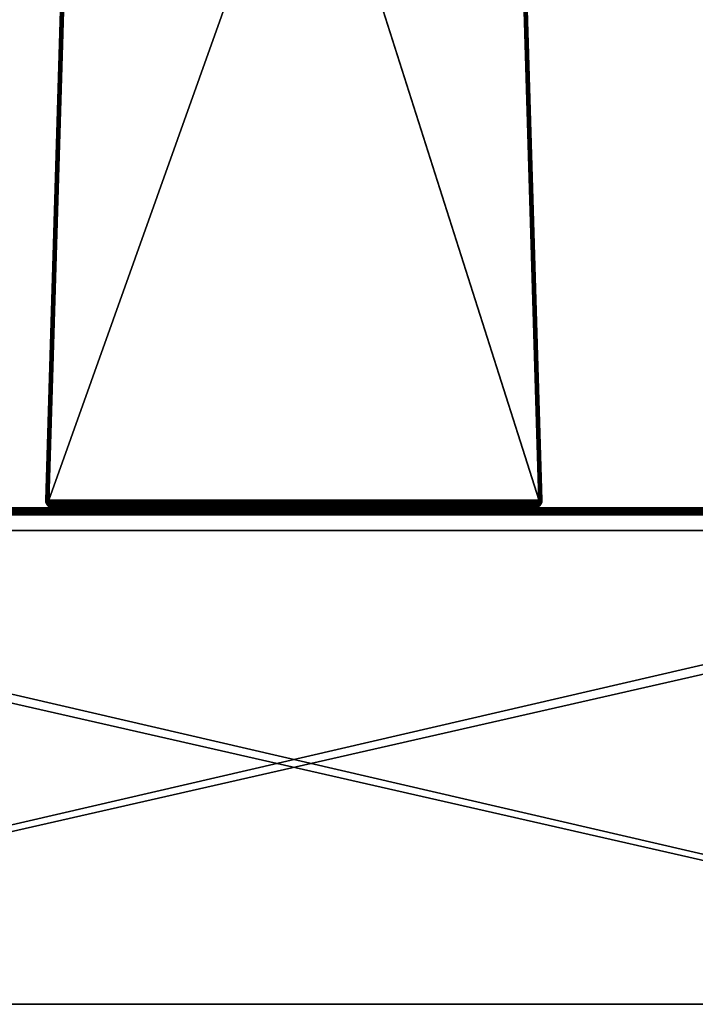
# Model space of a CAD drawing. Header units: centimetres. Extents: x -15 to 183, y -8 to 6.
# Tile 62 of 132: x 82.92 to 87.68, y -8.17 to -1.23. Entities that reach past the tile are written whole.
import ezdxf

# ---------------------------------------------------------------- set-up
doc = ezdxf.new("R2010")
doc.units = ezdxf.units.CM
doc.layers.get('0').update_dxf_attribs({"true_color": 0x5890e1})

msp = doc.modelspace()

# ---------------------------------------------------------------- meshes
at = {"color": 254, "true_color": 0xcad1ee}
mesh = msp.add_polyface(dxfattribs=at)
corners = [(86.5821, -4.6167, 24.202), (86.3178, 4.3167, 23.7046), (86.3141, 4.3166, 23.7049), (86.5858, -4.6166, 24.2017), (86.3215, 4.3168, 23.7035), (86.5895, -4.6166, 24.2006), (86.3251, 4.3168, 23.7017), (86.5931, -4.6166, 24.1987), (86.3283, 4.3167, 23.6991), (86.5963, -4.6166, 24.1961), (86.3309, 4.3166, 23.6959), (86.5989, -4.6167, 24.1929), (86.3327, 4.3165, 23.6923), (86.6007, -4.6169, 24.1894), (86.3338, 4.3163, 23.6886), (86.6018, -4.617, 24.1856), (86.3341, 4.3161, 23.685), (83.1253, -4.6167, 24.202), (86.3141, 4.3166, 23.7049), (83.3933, 4.3166, 23.7049), (86.3102, 5.1145, 23.2477), (86.6022, -4.618, 22.7249), (86.3073, 5.2103, 23.086), (86.3139, 4.9915, 23.3899), (86.3183, 4.8452, 23.5079), (86.3232, 4.6804, 23.5982), (86.3286, 4.5021, 23.6579), (86.3341, 4.3161, 23.685), (83.1053, -4.618, 22.7249), (83.3972, 5.1145, 23.2477), (83.4001, 5.2103, 23.086), (83.3935, 4.9915, 23.3899), (83.3891, 4.8452, 23.5079), (83.3842, 4.6804, 23.5982), (83.3789, 4.5021, 23.6579), (83.3733, 4.3161, 23.685), (86.6018, -4.618, 22.7213), (86.3043, 5.3095, 22.7249), (86.6022, -4.618, 22.7249), (86.3011, 5.3094, 22.714), (86.5989, -4.6181, 22.714), (86.5963, -4.6182, 22.7108), (86.3029, 5.3094, 22.7176), (86.6008, -4.618, 22.7176), (86.304, 5.3094, 22.7213), (83.3896, 4.3167, 23.7046), (83.1216, -4.6166, 24.2017), (83.3933, 4.3166, 23.7049), (83.3859, 4.3168, 23.7035), (83.1179, -4.6166, 24.2006), (83.3823, 4.3168, 23.7017), (83.1143, -4.6166, 24.1987), (83.3791, 4.3167, 23.6991), (83.1111, -4.6166, 24.1961), (83.3765, 4.3166, 23.6959), (83.3747, 4.3165, 23.6923), (83.1085, -4.6167, 24.193), (83.3736, 4.3163, 23.6886), (83.1067, -4.6169, 24.1894), (83.3733, 4.3161, 23.685), (83.1056, -4.617, 24.1857), (83.4031, 5.3095, 22.7249), (83.1056, -4.618, 22.7213), (83.1053, -4.618, 22.7249), (83.4045, 5.3094, 22.7176), (83.1067, -4.618, 22.7176), (83.4063, 5.3094, 22.714), (83.1085, -4.6181, 22.714), (83.4089, 5.3093, 22.7108), (83.1111, -4.6182, 22.7108)]
mesh.append_faces([[corners[k] for k in face] for face in [(0, 1, 2), (3, 4, 1), (5, 6, 4), (7, 8, 6), (9, 10, 8), (11, 12, 10), (13, 14, 12), (15, 16, 14), (17, 18, 19), (20, 21, 22), (23, 21, 20), (24, 21, 23), (25, 21, 24), (26, 21, 25), (27, 21, 26), (28, 29, 30), (28, 31, 29), (28, 32, 31), (28, 33, 32), (28, 34, 33), (28, 35, 34), (36, 37, 38), (39, 40, 41), (42, 43, 40), (44, 36, 43), (45, 46, 47), (48, 49, 45), (50, 51, 48), (52, 53, 50), (54, 53, 52), (55, 56, 54), (57, 58, 55), (59, 60, 57), (61, 62, 63), (64, 65, 62), (66, 67, 65), (68, 69, 67)]], dxfattribs={"color": 254})
mesh = msp.add_polyface(dxfattribs=at)
corners = [(86.3286, 4.5021, 23.6579), (86.3338, 4.3163, 23.6886), (86.3341, 4.3161, 23.685), (86.3178, 4.3167, 23.7046), (86.3122, 4.5062, 23.677), (86.3141, 4.3166, 23.7049), (86.3215, 4.3168, 23.7035), (86.3159, 4.506, 23.6759), (86.3251, 4.3168, 23.7017), (86.3195, 4.5057, 23.6741), (86.3283, 4.3167, 23.6991), (86.3227, 4.5052, 23.6716), (86.3309, 4.3166, 23.6959), (86.3252, 4.5045, 23.6685), (86.3327, 4.3165, 23.6923), (86.3271, 4.5038, 23.665), (86.3282, 4.5029, 23.6614), (86.3086, 4.5061, 23.6773), (83.3933, 4.3166, 23.7049), (86.3141, 4.3166, 23.7049), (86.3053, 5.276, 22.9099), (86.6022, -4.618, 22.7249), (86.3043, 5.3095, 22.7249), (86.3073, 5.2103, 23.086), (83.1053, -4.618, 22.7249), (83.4021, 5.276, 22.9099), (83.4031, 5.3095, 22.7249), (83.4001, 5.2103, 23.086), (86.288, 5.309, 22.7053), (86.5858, -4.6185, 22.7053), (86.2843, 5.3089, 22.7049), (86.2917, 5.3091, 22.7063), (86.2953, 5.3092, 22.7082), (86.5895, -4.6184, 22.7063), (86.2985, 5.3093, 22.7108), (86.5931, -4.6183, 22.7082), (86.3011, 5.3094, 22.714), (86.5963, -4.6182, 22.7108), (86.3029, 5.3094, 22.7176), (86.5989, -4.6181, 22.714), (86.304, 5.3094, 22.7213), (86.6008, -4.618, 22.7176), (86.3043, 5.3095, 22.7249), (86.6018, -4.618, 22.7213), (83.3736, 4.3163, 23.6886), (83.3789, 4.5021, 23.6579), (83.3733, 4.3161, 23.685), (83.3952, 4.5062, 23.677), (83.3896, 4.3167, 23.7046), (83.3933, 4.3166, 23.7049), (83.3879, 4.5057, 23.6741), (83.3823, 4.3168, 23.7017), (83.3859, 4.3168, 23.7035), (83.3848, 4.5052, 23.6716), (83.3791, 4.3167, 23.6991), (83.3822, 4.5045, 23.6685), (83.3765, 4.3166, 23.6959), (83.3803, 4.5038, 23.665), (83.3747, 4.3165, 23.6923), (83.3792, 4.5029, 23.6614), (83.1252, -4.6186, 22.7049), (83.4194, 5.309, 22.7053), (83.4231, 5.3089, 22.7049), (83.4034, 5.3094, 22.7213), (83.1056, -4.618, 22.7213), (83.4031, 5.3095, 22.7249), (83.4045, 5.3094, 22.7176), (83.4063, 5.3094, 22.714), (83.1067, -4.618, 22.7176), (83.4089, 5.3093, 22.7108), (83.1085, -4.6181, 22.714), (83.4121, 5.3092, 22.7082), (83.1111, -4.6182, 22.7108), (83.4157, 5.3091, 22.7063), (83.1143, -4.6183, 22.7082), (83.1179, -4.6184, 22.7063), (86.5822, -4.6186, 22.7049), (83.4231, 5.3089, 22.7049), (86.2843, 5.3089, 22.7049)]
mesh.append_faces([[corners[k] for k in face] for face in [(0, 1, 2), (3, 4, 5), (6, 7, 3), (8, 9, 6), (10, 11, 8), (12, 13, 10), (14, 15, 12), (1, 16, 14), (17, 18, 19), (20, 21, 22), (23, 21, 20), (24, 25, 26), (24, 27, 25), (28, 29, 30), (31, 29, 28), (32, 33, 31), (34, 35, 32), (36, 37, 34), (38, 39, 36), (40, 41, 38), (42, 43, 40), (44, 45, 46), (47, 48, 49), (50, 51, 52), (53, 54, 51), (55, 56, 54), (57, 58, 56), (59, 44, 58), (60, 61, 62), (63, 64, 65), (66, 64, 63), (67, 68, 66), (69, 70, 67), (71, 72, 69), (73, 74, 71), (61, 75, 73), (76, 77, 78)]], dxfattribs={"color": 254})
mesh = msp.add_polyface(dxfattribs=at)
corners = [(83.1053, -4.6172, 24.182), (83.1053, -4.618, 22.7249), (83.1053, -4.618, 24.1821), (83.3733, 4.3161, 23.685), (83.1253, -4.6173, 24.202), (86.5821, -4.6167, 24.202), (83.1253, -4.6167, 24.202), (83.1252, -4.618, 24.2021), (86.5822, -4.618, 24.2021), (83.1253, -4.6167, 24.202), (83.1252, -4.618, 24.2021), (83.1253, -4.6173, 24.202), (83.1053, -4.618, 24.1821), (83.1056, -4.617, 24.1857), (83.1053, -4.6172, 24.182), (83.1056, -4.6179, 24.1857), (83.1067, -4.6169, 24.1894), (83.1067, -4.6178, 24.1894), (83.1085, -4.6167, 24.193), (83.1085, -4.6178, 24.193), (83.1111, -4.6166, 24.1961), (83.1111, -4.6177, 24.1962), (83.1143, -4.6166, 24.1987), (83.1143, -4.6178, 24.1988), (83.1179, -4.6166, 24.2006), (83.1179, -4.6178, 24.2006), (83.1216, -4.6166, 24.2017), (83.1216, -4.6179, 24.2017), (83.1056, -4.617, 24.1857), (83.3733, 4.3161, 23.685), (83.1053, -4.6172, 24.182), (83.3933, 4.3166, 23.7049), (83.1216, -4.6166, 24.2017), (83.1253, -4.6167, 24.202), (83.3896, 4.3167, 23.7046), (83.1179, -4.6166, 24.2006), (83.3859, 4.3168, 23.7035), (83.1143, -4.6166, 24.1987), (83.3823, 4.3168, 23.7017), (83.1111, -4.6166, 24.1961), (83.3765, 4.3166, 23.6959), (83.1085, -4.6167, 24.193), (83.3747, 4.3165, 23.6923), (83.1067, -4.6169, 24.1894), (83.3736, 4.3163, 23.6886), (83.4121, 5.3092, 22.7082), (83.1143, -4.6183, 22.7082), (83.1111, -4.6182, 22.7108), (83.4157, 5.3091, 22.7063), (83.1179, -4.6184, 22.7063), (83.4194, 5.309, 22.7053), (83.1216, -4.6185, 22.7053), (83.1252, -4.6186, 22.7049), (83.1056, -4.618, 22.7213), (83.1056, -4.6195, 22.7211), (83.1053, -4.618, 22.7249), (83.1067, -4.618, 22.7176), (83.1085, -4.6181, 22.714), (83.1068, -4.6195, 22.7173), (83.1111, -4.6182, 22.7108), (83.1086, -4.6195, 22.7138)]
mesh.append_faces([[corners[k] for k in face] for face in [(0, 1, 2), (1, 0, 3), (4, 5, 6), (7, 8, 4), (9, 10, 11), (12, 13, 14), (15, 13, 12), (15, 16, 13), (17, 16, 15), (17, 18, 16), (19, 18, 17), (19, 20, 18), (21, 20, 19), (21, 22, 20), (23, 22, 21), (23, 24, 22), (25, 24, 23), (25, 26, 24), (27, 26, 25), (27, 9, 26), (10, 9, 27), (28, 29, 30), (31, 32, 33), (34, 35, 32), (36, 37, 35), (38, 39, 37), (40, 41, 39), (42, 43, 41), (44, 28, 43), (45, 46, 47), (48, 49, 46), (50, 51, 49), (50, 52, 51), (53, 54, 55), (56, 54, 53), (57, 58, 56), (59, 60, 57)]], dxfattribs={"color": 254})
mesh = msp.add_polyface(dxfattribs=at)
corners = [(86.6018, -4.617, 24.1856), (86.6022, -4.618, 24.1821), (86.6021, -4.6172, 24.182), (86.5858, -4.6179, 24.2017), (86.5821, -4.6167, 24.202), (86.5822, -4.618, 24.2021), (86.5858, -4.6166, 24.2017), (86.5895, -4.6178, 24.2006), (86.5895, -4.6166, 24.2006), (86.5931, -4.6178, 24.1988), (86.5931, -4.6166, 24.1987), (86.5963, -4.6177, 24.1962), (86.5963, -4.6166, 24.1961), (86.5989, -4.6178, 24.193), (86.5989, -4.6167, 24.1929), (86.6008, -4.6178, 24.1894), (86.6007, -4.6169, 24.1894), (86.6018, -4.6179, 24.1857), (86.3341, 4.3161, 23.685), (86.6018, -4.617, 24.1856), (86.6021, -4.6172, 24.182), (86.5858, -4.6166, 24.2017), (86.3178, 4.3167, 23.7046), (86.5821, -4.6167, 24.202), (86.5895, -4.6166, 24.2006), (86.3215, 4.3168, 23.7035), (86.5931, -4.6166, 24.1987), (86.3251, 4.3168, 23.7017), (86.5963, -4.6166, 24.1961), (86.3283, 4.3167, 23.6991), (86.5989, -4.6167, 24.1929), (86.3309, 4.3166, 23.6959), (86.6007, -4.6169, 24.1894), (86.3327, 4.3165, 23.6923), (86.3338, 4.3163, 23.6886), (86.3141, 4.3166, 23.7049), (83.1253, -4.6167, 24.202), (86.5821, -4.6167, 24.202), (86.6022, -4.618, 22.7249), (86.6021, -4.6172, 24.182), (86.6022, -4.618, 24.1821), (86.3341, 4.3161, 23.685), (83.1253, -4.6173, 24.202), (86.5822, -4.618, 24.2021), (86.5821, -4.6167, 24.202), (86.6022, -4.6195, 22.7249), (86.6018, -4.618, 22.7213), (86.6022, -4.618, 22.7249), (86.6008, -4.6195, 22.7176), (86.6008, -4.618, 22.7176), (86.5989, -4.6195, 22.714), (86.5989, -4.6181, 22.714), (86.2843, 5.3089, 22.7049), (86.5858, -4.6185, 22.7053), (86.5822, -4.6186, 22.7049), (86.2917, 5.3091, 22.7063), (86.5895, -4.6184, 22.7063), (86.2953, 5.3092, 22.7082), (86.5931, -4.6183, 22.7082), (86.2985, 5.3093, 22.7108), (86.5963, -4.6182, 22.7108), (83.4231, 5.3089, 22.7049), (86.5822, -4.6195, 22.7049), (83.1252, -4.6186, 22.7049), (86.5822, -4.6186, 22.7049)]
mesh.append_faces([[corners[k] for k in face] for face in [(0, 1, 2), (3, 4, 5), (3, 6, 4), (7, 6, 3), (7, 8, 6), (9, 8, 7), (9, 10, 8), (11, 10, 9), (11, 12, 10), (13, 12, 11), (13, 14, 12), (15, 14, 13), (15, 16, 14), (17, 16, 15), (17, 0, 16), (1, 0, 17), (18, 19, 20), (21, 22, 23), (24, 25, 21), (26, 27, 24), (28, 29, 26), (30, 31, 28), (32, 33, 30), (19, 34, 32), (35, 36, 37), (38, 39, 40), (39, 38, 41), (42, 43, 44), (45, 46, 47), (48, 49, 46), (50, 51, 49), (52, 53, 54), (55, 56, 53), (57, 58, 56), (59, 60, 58), (61, 62, 63), (61, 64, 62)]], dxfattribs={"color": 254})
mesh = msp.add_polyface(dxfattribs=at)
corners = [(83.1058, -4.6273, 24.1817), (83.1056, -4.6179, 24.1857), (83.1053, -4.618, 24.1821), (83.1111, -4.6177, 24.1962), (83.1119, -4.629, 24.1955), (83.1143, -4.6178, 24.1988), (83.1093, -4.6289, 24.1924), (83.1085, -4.6178, 24.193), (83.1075, -4.6286, 24.1889), (83.1067, -4.6178, 24.1894), (83.1063, -4.6282, 24.1852), (83.1083, -4.6369, 24.1802), (83.1092, -4.6383, 24.1833), (83.1148, -4.6398, 24.1926), (83.1124, -4.6396, 24.1897), (83.1105, -4.6391, 24.1866), (83.1053, -4.618, 22.7249), (83.1058, -4.6273, 24.1817), (83.1053, -4.618, 24.1821), (83.1052, -4.6195, 22.7249), (83.1062, -4.6292, 22.7255), (83.1083, -4.6369, 24.1802), (83.109, -4.6384, 22.7272), (83.1053, -4.618, 22.7249), (83.1056, -4.6195, 22.7211), (83.1052, -4.6195, 22.7249), (83.1067, -4.618, 22.7176), (83.1068, -4.6195, 22.7173), (83.1085, -4.6181, 22.714), (83.1086, -4.6195, 22.7138), (83.1111, -4.6182, 22.7108), (83.1111, -4.6195, 22.7108), (83.1143, -4.6183, 22.7082), (83.1056, -4.6195, 22.7211), (83.1062, -4.6292, 22.7255), (83.1052, -4.6195, 22.7249), (83.1066, -4.6296, 22.7221), (83.1096, -4.6394, 22.7242), (83.1077, -4.6301, 22.7185), (83.1068, -4.6195, 22.7173), (83.1095, -4.6304, 22.715), (83.1086, -4.6195, 22.7138), (83.1121, -4.6305, 22.7119), (83.1111, -4.6195, 22.7108), (83.1109, -4.6402, 22.7209), (83.1128, -4.6407, 22.7178)]
mesh.append_faces([[corners[k] for k in face] for face in [(0, 1, 2), (3, 4, 5), (3, 6, 4), (7, 6, 3), (7, 8, 6), (9, 8, 7), (9, 10, 8), (1, 10, 9), (0, 10, 1), (11, 10, 0), (11, 12, 10), (6, 13, 4), (8, 14, 6), (15, 10, 12), (10, 15, 8), (16, 17, 18), (19, 17, 16), (20, 17, 19), (20, 21, 17), (22, 21, 20), (23, 24, 25), (26, 27, 24), (28, 29, 27), (30, 31, 29), (32, 31, 30), (33, 34, 35), (34, 36, 37), (33, 36, 34), (33, 38, 36), (39, 38, 33), (39, 40, 38), (41, 40, 39), (41, 42, 40), (43, 42, 41), (38, 37, 36), (40, 44, 38), (42, 45, 40)]], dxfattribs={"color": 254})
mesh = msp.add_polyface(dxfattribs=at)
corners = [(83.1273, -4.6474, 24.1933), (83.1272, -4.6374, 24.1988), (83.1242, -4.6383, 24.1981), (83.1129, -4.6461, 24.1775), (83.1092, -4.6383, 24.1833), (83.1083, -4.6369, 24.1802), (83.114, -4.6474, 24.1801), (83.1209, -4.6391, 24.1969), (83.1246, -4.6482, 24.1919), (83.1177, -4.6396, 24.195), (83.1219, -4.6488, 24.1901), (83.1148, -4.6398, 24.1926), (83.1151, -4.6289, 24.1981), (83.1119, -4.629, 24.1955), (83.1195, -4.649, 24.188), (83.1124, -4.6396, 24.1897), (83.1173, -4.6488, 24.1855), (83.1105, -4.6391, 24.1866), (83.1154, -4.6483, 24.1828), (83.1093, -4.6289, 24.1924), (83.1075, -4.6286, 24.1889), (83.109, -4.6384, 22.7272), (83.1129, -4.6461, 24.1775), (83.1083, -4.6369, 24.1802), (83.1135, -4.647, 22.7299), (83.1062, -4.6292, 22.7255), (83.1096, -4.6394, 22.7242), (83.109, -4.6384, 22.7272), (83.1275, -4.6384, 22.7087), (83.1243, -4.6394, 22.7094), (83.1258, -4.6292, 22.7059), (83.1249, -4.649, 22.7157), (83.1211, -4.6402, 22.7107), (83.1302, -4.647, 22.7132), (83.1159, -4.649, 22.7247), (83.1109, -4.6402, 22.7209), (83.1135, -4.647, 22.7299), (83.1128, -4.6407, 22.7178), (83.1152, -4.6409, 22.715), (83.1177, -4.6496, 22.7221), (83.1077, -4.6301, 22.7185), (83.1095, -4.6304, 22.715), (83.1121, -4.6305, 22.7119), (83.118, -4.6407, 22.7126), (83.1199, -4.6497, 22.7197), (83.1223, -4.6496, 22.7175), (83.1152, -4.6304, 22.7093), (83.1187, -4.6301, 22.7074), (83.1223, -4.6296, 22.7063)]
mesh.append_faces([[corners[k] for k in face] for face in [(0, 1, 2), (3, 4, 5), (3, 6, 4), (0, 7, 8), (7, 0, 2), (8, 9, 10), (9, 8, 7), (11, 10, 9), (7, 12, 9), (9, 13, 11), (14, 15, 16), (15, 14, 11), (16, 17, 18), (17, 16, 15), (18, 4, 6), (4, 18, 17), (11, 19, 15), (15, 20, 17), (21, 22, 23), (24, 22, 21), (25, 26, 27), (28, 29, 30), (29, 31, 32), (33, 31, 29), (34, 26, 35), (26, 36, 27), (34, 36, 26), (37, 34, 35), (38, 39, 37), (26, 40, 35), (35, 41, 37), (37, 42, 38), (43, 44, 38), (32, 45, 43), (38, 46, 43), (43, 47, 32), (32, 48, 29)]], dxfattribs={"color": 254})
mesh = msp.add_polyface(dxfattribs=at)
corners = [(83.1257, -4.6279, 24.2014), (86.5822, -4.618, 24.2021), (83.1252, -4.618, 24.2021), (83.1272, -4.6374, 24.1988), (86.5818, -4.6273, 24.2015), (83.1216, -4.6179, 24.2017), (83.1257, -4.6279, 24.2014), (83.1252, -4.618, 24.2021), (83.1242, -4.6383, 24.1981), (83.1272, -4.6374, 24.1988), (83.1222, -4.6282, 24.201), (83.1186, -4.6286, 24.1999), (83.1179, -4.6178, 24.2006), (83.1151, -4.6289, 24.1981), (83.1143, -4.6178, 24.1988), (83.1119, -4.629, 24.1955), (83.1209, -4.6391, 24.1969), (83.1177, -4.6396, 24.195), (83.1252, -4.6186, 22.7049), (86.5822, -4.6195, 22.7049), (83.1252, -4.6195, 22.7049), (86.5817, -4.6286, 22.7058), (83.1258, -4.6292, 22.7059), (83.1252, -4.6195, 22.7049), (86.5801, -4.6379, 22.7085), (83.1275, -4.6384, 22.7087), (83.1252, -4.6195, 22.7049), (83.1216, -4.6185, 22.7053), (83.1252, -4.6186, 22.7049), (83.1143, -4.6183, 22.7082), (83.1141, -4.6195, 22.7083), (83.1111, -4.6195, 22.7108), (83.1176, -4.6195, 22.7065), (83.1179, -4.6184, 22.7063), (83.1214, -4.6195, 22.7053), (83.1258, -4.6292, 22.7059), (83.1214, -4.6195, 22.7053), (83.1252, -4.6195, 22.7049), (83.1111, -4.6195, 22.7108), (83.1152, -4.6304, 22.7093), (83.1121, -4.6305, 22.7119), (83.1141, -4.6195, 22.7083), (83.1176, -4.6195, 22.7065), (83.1187, -4.6301, 22.7074), (83.1223, -4.6296, 22.7063), (83.1243, -4.6394, 22.7094), (83.1152, -4.6409, 22.715), (83.118, -4.6407, 22.7126), (83.1211, -4.6402, 22.7107)]
mesh.append_faces([[corners[k] for k in face] for face in [(0, 1, 2), (3, 4, 0), (5, 6, 7), (6, 8, 9), (6, 10, 8), (5, 10, 6), (5, 11, 10), (12, 11, 5), (12, 13, 11), (14, 13, 12), (14, 15, 13), (8, 11, 16), (11, 8, 10), (13, 16, 11), (15, 17, 13), (18, 19, 20), (21, 22, 23), (24, 25, 22), (26, 27, 28), (29, 30, 31), (29, 32, 30), (33, 32, 29), (33, 34, 32), (27, 34, 33), (27, 26, 34), (35, 36, 37), (38, 39, 40), (41, 39, 38), (42, 39, 41), (42, 43, 39), (36, 43, 42), (36, 44, 43), (35, 44, 36), (35, 45, 44), (39, 46, 40), (43, 47, 39), (44, 48, 43)]], dxfattribs={"color": 254})
mesh = msp.add_polyface(dxfattribs=at)
corners = [(83.1193, -4.6543, 24.1736), (83.114, -4.6474, 24.1801), (83.1129, -4.6461, 24.1775), (83.1204, -4.6552, 24.1758), (83.1293, -4.6618, 24.1722), (83.1218, -4.6559, 24.1779), (83.1274, -4.661, 24.1688), (83.1295, -4.6558, 24.1856), (83.1219, -4.6488, 24.1901), (83.1273, -4.6563, 24.1839), (83.1246, -4.6482, 24.1919), (83.1195, -4.649, 24.188), (83.1253, -4.6564, 24.1821), (83.1173, -4.6488, 24.1855), (83.1235, -4.6563, 24.1801), (83.1154, -4.6483, 24.1828), (83.1148, -4.6398, 24.1926), (83.1135, -4.647, 22.7299), (83.1193, -4.6543, 24.1736), (83.1129, -4.6461, 24.1775), (83.1195, -4.6545, 22.7335), (83.1274, -4.661, 24.1688), (83.1269, -4.6606, 22.7379), (83.1159, -4.649, 22.7247), (83.1195, -4.6545, 22.7335), (83.1135, -4.647, 22.7299), (83.1223, -4.6563, 22.7296), (83.1269, -4.6606, 22.7379), (83.1297, -4.6621, 22.7352), (83.1239, -4.6568, 22.7275), (83.1177, -4.6496, 22.7221), (83.1199, -4.6497, 22.7197), (83.1257, -4.6569, 22.7255), (83.1128, -4.6407, 22.7178), (83.1152, -4.6409, 22.715), (83.1223, -4.6496, 22.7175), (83.1277, -4.6568, 22.7237), (83.1249, -4.649, 22.7157), (83.118, -4.6407, 22.7126), (83.1211, -4.6402, 22.7107)]
mesh.append_faces([[corners[k] for k in face] for face in [(0, 1, 2), (0, 3, 1), (3, 4, 5), (6, 3, 0), (6, 4, 3), (7, 8, 9), (8, 7, 10), (9, 11, 12), (11, 9, 8), (12, 13, 14), (13, 12, 11), (14, 15, 5), (15, 14, 13), (8, 16, 11), (5, 1, 3), (1, 5, 15), (17, 18, 19), (20, 18, 17), (20, 21, 18), (22, 21, 20), (23, 24, 25), (26, 24, 23), (26, 27, 24), (28, 27, 26), (29, 28, 26), (26, 30, 29), (30, 26, 23), (29, 31, 32), (31, 29, 30), (28, 29, 32), (23, 33, 30), (30, 34, 31), (32, 35, 36), (35, 32, 31), (37, 36, 35), (31, 38, 35), (35, 39, 37)]], dxfattribs={"color": 254})
mesh = msp.add_polyface(dxfattribs=at)
corners = [(83.1273, -4.6474, 24.1933), (83.1299, -4.6462, 24.1943), (83.1272, -4.6374, 24.1988), (83.1335, -4.654, 24.1883), (83.1316, -4.6551, 24.187), (83.1379, -4.6603, 24.1809), (83.1352, -4.6618, 24.1781), (83.1295, -4.6558, 24.1856), (83.1428, -4.665, 24.1729), (83.1274, -4.661, 24.1688), (83.1375, -4.6661, 24.1659), (83.1293, -4.6618, 24.1722), (83.1365, -4.6658, 24.1633), (83.1415, -4.6661, 24.1698), (83.1253, -4.6564, 24.1821), (83.1395, -4.6663, 24.1679), (83.1273, -4.6563, 24.1839), (83.1235, -4.6563, 24.1801), (83.1218, -4.6559, 24.1779), (83.1246, -4.6482, 24.1919), (83.1348, -4.6651, 22.7427), (83.1274, -4.661, 24.1688), (83.1269, -4.6606, 22.7379), (83.1365, -4.6658, 24.1633), (83.1437, -4.6682, 22.7481), (83.1302, -4.647, 22.7132), (83.1243, -4.6394, 22.7094), (83.1275, -4.6384, 22.7087), (83.1338, -4.6545, 22.7193), (83.1249, -4.649, 22.7157), (83.1298, -4.6564, 22.722), (83.1382, -4.6606, 22.7266), (83.1354, -4.6621, 22.7294), (83.143, -4.6651, 22.7345), (83.1297, -4.6621, 22.7352), (83.1348, -4.6651, 22.7427), (83.1269, -4.6606, 22.7379), (83.1378, -4.6662, 22.7414), (83.1437, -4.6682, 22.7481), (83.1257, -4.6569, 22.7255), (83.1397, -4.6664, 22.7394), (83.1277, -4.6568, 22.7237)]
mesh.append_faces([[corners[k] for k in face] for face in [(0, 1, 2), (0, 3, 1), (4, 3, 0), (4, 5, 3), (6, 4, 7), (6, 5, 4), (6, 8, 5), (9, 10, 11), (12, 10, 9), (13, 14, 15), (16, 6, 7), (6, 14, 13), (6, 16, 14), (15, 11, 10), (15, 17, 18), (11, 15, 18), (17, 15, 14), (4, 19, 7), (19, 4, 0), (20, 21, 22), (20, 23, 21), (24, 23, 20), (25, 26, 27), (28, 29, 25), (28, 30, 29), (31, 30, 28), (31, 32, 30), (33, 32, 31), (34, 35, 36), (37, 35, 34), (37, 38, 35), (37, 39, 40), (34, 39, 37), (40, 41, 30), (41, 29, 30), (32, 40, 30), (41, 40, 39)]], dxfattribs={"color": 254})
mesh = msp.add_polyface(dxfattribs=at)
corners = [(86.5803, -4.6369, 24.199), (86.5853, -4.6285, 24.2009), (86.5818, -4.6273, 24.2015), (86.5833, -4.6385, 24.198), (86.5858, -4.6179, 24.2017), (86.5822, -4.618, 24.2021), (86.5889, -4.6289, 24.1998), (86.5895, -4.6178, 24.2006), (86.5924, -4.6292, 24.198), (86.5931, -4.6178, 24.1988), (86.5955, -4.6293, 24.1954), (86.5963, -4.6177, 24.1962), (86.5866, -4.6393, 24.1967), (86.5897, -4.6398, 24.1949), (86.5926, -4.64, 24.1924), (83.1257, -4.6279, 24.2014), (86.5818, -4.6273, 24.2015), (86.5822, -4.618, 24.2021), (83.1272, -4.6374, 24.1988), (86.5803, -4.6369, 24.199), (86.5922, -4.6306, 22.7094), (86.5963, -4.6195, 22.7108), (86.5953, -4.6307, 22.7119), (86.5931, -4.6195, 22.7082), (86.5887, -4.6303, 22.7075), (86.5895, -4.6195, 22.7063), (86.5851, -4.6298, 22.7063), (86.5858, -4.6195, 22.7053), (86.5817, -4.6286, 22.7058), (86.5822, -4.6195, 22.7049), (86.5801, -4.6379, 22.7085), (86.583, -4.6396, 22.7094), (86.5862, -4.6403, 22.7107), (86.5893, -4.6408, 22.7126), (86.5822, -4.6186, 22.7049), (86.5858, -4.6195, 22.7053), (86.5822, -4.6195, 22.7049), (86.5931, -4.6195, 22.7082), (86.5931, -4.6183, 22.7082), (86.5963, -4.6182, 22.7108), (86.5895, -4.6195, 22.7063), (86.5895, -4.6184, 22.7063), (86.5858, -4.6185, 22.7053), (86.5817, -4.6286, 22.7058), (83.1252, -4.6195, 22.7049), (86.5822, -4.6195, 22.7049), (86.5801, -4.6379, 22.7085), (83.1258, -4.6292, 22.7059)]
mesh.append_faces([[corners[k] for k in face] for face in [(0, 1, 2), (0, 3, 1), (2, 4, 5), (1, 4, 2), (6, 4, 1), (6, 7, 4), (8, 7, 6), (8, 9, 7), (10, 9, 8), (10, 11, 9), (1, 12, 6), (12, 1, 3), (6, 13, 8), (8, 14, 10), (15, 16, 17), (18, 19, 16), (20, 21, 22), (20, 23, 21), (24, 23, 20), (24, 25, 23), (26, 25, 24), (26, 27, 25), (27, 28, 29), (26, 28, 27), (26, 30, 28), (24, 31, 26), (20, 32, 24), (22, 33, 20), (34, 35, 36), (37, 38, 39), (40, 38, 37), (40, 41, 38), (35, 41, 40), (35, 42, 41), (35, 34, 42), (43, 44, 45), (46, 47, 43)]], dxfattribs={"color": 254})
mesh = msp.add_polyface(dxfattribs=at)
corners = [(83.1299, -4.6462, 24.1943), (86.5803, -4.6369, 24.199), (83.1272, -4.6374, 24.1988), (83.1335, -4.654, 24.1883), (86.5776, -4.6461, 24.1944), (83.1379, -4.6603, 24.1809), (86.5737, -4.6543, 24.188), (83.1428, -4.665, 24.1729), (86.5689, -4.661, 24.1799), (83.1511, -4.6692, 24.1574), (83.1515, -4.6691, 24.1583), (83.1482, -4.6681, 24.1638), (83.1415, -4.6661, 24.1698), (83.1428, -4.665, 24.1729), (83.1352, -4.6618, 24.1781), (83.1552, -4.6695, 24.1521), (83.146, -4.6686, 24.1576), (83.1552, -4.6695, 24.1521), (83.1552, -4.6695, 24.1521), (83.1552, -4.6695, 24.1521), (83.1375, -4.6661, 24.1659), (83.1365, -4.6658, 24.1633), (83.1552, -4.6695, 24.1521), (83.1395, -4.6663, 24.1679), (86.5773, -4.6469, 22.7131), (83.1302, -4.647, 22.7132), (83.1275, -4.6384, 22.7087), (86.5734, -4.6548, 22.7196), (83.1338, -4.6545, 22.7193), (86.5686, -4.6613, 22.7276), (83.1382, -4.6606, 22.7266), (86.5633, -4.666, 22.7365), (83.143, -4.6651, 22.7345), (83.1552, -4.6695, 24.1521), (83.1491, -4.6691, 22.7513), (83.1552, -4.6695, 22.7549), (83.1437, -4.6682, 22.7481), (83.146, -4.6686, 24.1576), (83.1365, -4.6658, 24.1633), (83.1378, -4.6662, 22.7414), (83.1491, -4.6691, 22.7513), (83.1437, -4.6682, 22.7481), (83.1552, -4.6695, 22.7549), (83.1552, -4.6695, 22.7549), (83.143, -4.6651, 22.7345), (83.1417, -4.6662, 22.7375), (83.1354, -4.6621, 22.7294), (83.1483, -4.6682, 22.7434), (83.1516, -4.6691, 22.7488), (83.1552, -4.6695, 22.7549), (83.1397, -4.6664, 22.7394)]
mesh.append_faces([[corners[k] for k in face] for face in [(0, 1, 2), (3, 4, 0), (5, 6, 3), (7, 8, 5), (9, 10, 11), (12, 13, 14), (12, 11, 13), (15, 16, 17), (10, 18, 19), (16, 20, 21), (15, 20, 16), (22, 20, 15), (22, 23, 20), (23, 11, 12), (10, 22, 18), (9, 23, 22), (10, 9, 22), (23, 9, 11), (24, 25, 26), (27, 28, 25), (29, 30, 28), (31, 32, 30), (33, 34, 35), (36, 37, 38), (34, 37, 36), (34, 33, 37), (39, 40, 41), (40, 42, 43), (44, 45, 46), (47, 45, 44), (42, 48, 49), (42, 47, 48), (42, 45, 47), (42, 50, 45), (40, 50, 42), (40, 39, 50), (50, 46, 45)]], dxfattribs={"color": 254})
mesh = msp.add_polyface(dxfattribs=at)
corners = [(86.5577, -4.6686, 24.1614), (86.5659, -4.6661, 24.1698), (86.5634, -4.6658, 24.1708), (86.5615, -4.6686, 24.1576), (86.5522, -4.6695, 24.1521), (86.5522, -4.6695, 24.1521), (86.5522, -4.6695, 24.1521), (86.5699, -4.6661, 24.1658), (86.5679, -4.6663, 24.1678), (86.5583, -4.6691, 22.7513), (86.5522, -4.6695, 24.1521), (86.5522, -4.6695, 22.7549), (86.5615, -4.6686, 24.1576), (86.5637, -4.6682, 22.7481), (86.5522, -4.6695, 24.1521), (83.1515, -4.6691, 24.1583), (83.1552, -4.6695, 24.1521), (83.1299, -4.6462, 24.1943), (86.5776, -4.6461, 24.1944), (86.5803, -4.6369, 24.199), (83.1335, -4.654, 24.1883), (86.5737, -4.6543, 24.188), (83.1379, -4.6603, 24.1809), (86.5689, -4.661, 24.1799), (83.1428, -4.665, 24.1729), (86.5634, -4.6658, 24.1708), (83.1482, -4.6681, 24.1638), (86.5577, -4.6686, 24.1614), (86.5583, -4.6691, 22.7513), (86.5696, -4.6662, 22.7415), (86.5637, -4.6682, 22.7481), (86.5577, -4.6686, 22.7458), (86.5522, -4.6695, 22.7549), (86.5522, -4.6695, 22.7549), (86.5522, -4.6695, 22.7549), (86.5657, -4.6662, 22.7376), (86.5633, -4.666, 22.7365), (86.5677, -4.6664, 22.7395), (86.5522, -4.6695, 24.1521), (83.1552, -4.6695, 22.7549), (86.5522, -4.6695, 22.7549), (83.1552, -4.6695, 24.1521), (83.1516, -4.6691, 22.7488), (86.5522, -4.6695, 22.7549), (83.1552, -4.6695, 22.7549), (86.5773, -4.6469, 22.7131), (83.1275, -4.6384, 22.7087), (86.5801, -4.6379, 22.7085), (86.5734, -4.6548, 22.7196), (83.1302, -4.647, 22.7132), (86.5686, -4.6613, 22.7276), (83.1338, -4.6545, 22.7193), (86.5633, -4.666, 22.7365), (83.1382, -4.6606, 22.7266), (83.1483, -4.6682, 22.7434), (83.143, -4.6651, 22.7345), (86.5577, -4.6686, 22.7458)]
mesh.append_faces([[corners[k] for k in face] for face in [(0, 1, 2), (3, 4, 5), (4, 0, 6), (7, 4, 3), (8, 4, 7), (8, 0, 4), (1, 0, 8), (9, 10, 11), (12, 9, 13), (10, 9, 12), (14, 15, 16), (17, 18, 19), (20, 21, 18), (22, 23, 21), (24, 25, 23), (26, 25, 24), (26, 27, 25), (15, 27, 26), (15, 14, 27), (28, 29, 30), (31, 32, 33), (32, 28, 34), (35, 31, 36), (35, 32, 31), (37, 32, 35), (37, 28, 32), (38, 39, 40), (39, 38, 41), (42, 43, 44), (45, 46, 47), (48, 49, 45), (50, 51, 48), (52, 53, 50), (52, 54, 55), (56, 54, 52), (56, 42, 54), (43, 42, 56)]], dxfattribs={"color": 254})
mesh = msp.add_polyface(dxfattribs=at)
corners = [(86.5737, -4.6543, 24.188), (86.5828, -4.6484, 24.1918), (86.5776, -4.6461, 24.1944), (86.5779, -4.656, 24.1854), (86.5722, -4.6619, 24.178), (86.5689, -4.661, 24.1799), (86.5659, -4.6661, 24.1698), (86.5634, -4.6658, 24.1708), (86.5699, -4.6661, 24.1658), (86.58, -4.661, 24.1688), (86.5781, -4.6619, 24.1721), (86.5709, -4.6658, 24.1633), (86.5615, -4.6686, 24.1576), (86.5753, -4.6622, 24.1752), (86.58, -4.6564, 24.1838), (86.582, -4.6565, 24.1819), (86.5679, -4.6663, 24.1678), (86.5709, -4.6658, 24.1633), (86.5805, -4.6606, 22.7379), (86.58, -4.661, 24.1688), (86.5726, -4.6651, 22.7427), (86.5637, -4.6682, 22.7481), (86.5615, -4.6686, 24.1576), (86.5726, -4.6651, 22.7427), (86.5777, -4.6621, 22.7352), (86.5805, -4.6606, 22.7379), (86.5696, -4.6662, 22.7415), (86.5637, -4.6682, 22.7481), (86.5824, -4.6491, 22.7157), (86.5734, -4.6548, 22.7196), (86.5773, -4.6469, 22.7131), (86.5776, -4.6564, 22.7221), (86.5719, -4.6621, 22.7295), (86.5686, -4.6613, 22.7276), (86.5657, -4.6662, 22.7376), (86.5633, -4.666, 22.7365), (86.5583, -4.6691, 22.7513), (86.5677, -4.6664, 22.7395), (86.5816, -4.657, 22.7255), (86.5796, -4.6569, 22.7237), (86.585, -4.6564, 22.7296), (86.5834, -4.6569, 22.7275)]
mesh.append_faces([[corners[k] for k in face] for face in [(0, 1, 2), (0, 3, 1), (0, 4, 3), (5, 4, 0), (5, 6, 4), (7, 6, 5), (8, 9, 10), (8, 11, 9), (8, 12, 11), (13, 14, 3), (13, 3, 4), (10, 15, 13), (4, 16, 13), (16, 4, 6), (13, 8, 10), (8, 13, 16), (17, 18, 19), (17, 20, 18), (17, 21, 20), (22, 21, 17), (23, 24, 25), (23, 26, 24), (27, 26, 23), (28, 29, 30), (31, 29, 28), (32, 29, 31), (32, 33, 29), (34, 33, 32), (34, 35, 33), (26, 36, 37), (34, 38, 37), (39, 32, 31), (32, 38, 34), (32, 39, 38), (37, 24, 26), (24, 37, 40), (41, 37, 38)]], dxfattribs={"color": 254})
mesh = msp.add_polyface(dxfattribs=at)
corners = [(86.5919, -4.6484, 24.1827), (86.5881, -4.6543, 24.1736), (86.5945, -4.6461, 24.1775), (86.5855, -4.656, 24.1779), (86.5781, -4.6619, 24.1721), (86.58, -4.661, 24.1688), (86.5828, -4.6484, 24.1918), (86.58, -4.6564, 24.1838), (86.5854, -4.6489, 24.19), (86.5779, -4.656, 24.1854), (86.582, -4.6565, 24.1819), (86.5879, -4.6491, 24.1878), (86.5753, -4.6622, 24.1752), (86.5901, -4.6489, 24.1853), (86.5926, -4.64, 24.1924), (86.5839, -4.6564, 24.1799), (86.5881, -4.6543, 24.1736), (86.5939, -4.647, 22.7299), (86.5945, -4.6461, 24.1775), (86.5879, -4.6545, 22.7335), (86.58, -4.661, 24.1688), (86.5805, -4.6606, 22.7379), (86.5879, -4.6545, 22.7335), (86.5914, -4.6491, 22.7247), (86.5939, -4.647, 22.7299), (86.585, -4.6564, 22.7296), (86.5805, -4.6606, 22.7379), (86.5777, -4.6621, 22.7352), (86.5776, -4.6564, 22.7221), (86.585, -4.6497, 22.7176), (86.5796, -4.6569, 22.7237), (86.5824, -4.6491, 22.7157), (86.5874, -4.6499, 22.7197), (86.5816, -4.657, 22.7255), (86.5893, -4.6408, 22.7126), (86.5921, -4.641, 22.715), (86.5677, -4.6664, 22.7395), (86.5834, -4.6569, 22.7275), (86.5896, -4.6497, 22.7221), (86.5945, -4.6408, 22.7178), (86.5964, -4.6403, 22.7209)]
mesh.append_faces([[corners[k] for k in face] for face in [(0, 1, 2), (3, 1, 0), (4, 1, 3), (4, 5, 1), (6, 7, 8), (7, 6, 9), (8, 10, 11), (10, 8, 7), (7, 12, 10), (13, 14, 11), (11, 15, 13), (15, 11, 10), (4, 15, 10), (13, 3, 0), (3, 13, 15), (15, 4, 3), (16, 17, 18), (16, 19, 17), (20, 19, 16), (20, 21, 19), (22, 23, 24), (22, 25, 23), (26, 25, 22), (26, 27, 25), (28, 29, 30), (29, 28, 31), (30, 32, 33), (32, 30, 29), (31, 34, 29), (29, 35, 32), (36, 37, 25), (33, 38, 37), (38, 33, 32), (37, 23, 25), (23, 37, 38), (32, 39, 38), (38, 40, 23)]], dxfattribs={"color": 254})
mesh = msp.add_polyface(dxfattribs=at)
corners = [(86.5776, -4.6461, 24.1944), (86.5833, -4.6385, 24.198), (86.5803, -4.6369, 24.199), (86.5981, -4.6385, 24.1832), (86.5945, -4.6461, 24.1775), (86.5991, -4.6369, 24.1802), (86.5828, -4.6484, 24.1918), (86.5866, -4.6393, 24.1967), (86.5919, -4.6484, 24.1827), (86.5968, -4.6393, 24.1865), (86.5897, -4.6398, 24.1949), (86.5889, -4.6289, 24.1998), (86.5926, -4.64, 24.1924), (86.5924, -4.6292, 24.198), (86.5854, -4.6489, 24.19), (86.5879, -4.6491, 24.1878), (86.595, -4.6398, 24.1896), (86.5955, -4.6293, 24.1954), (86.5981, -4.6292, 24.1923), (86.5901, -4.6489, 24.1853), (86.5945, -4.6461, 24.1775), (86.5984, -4.6384, 22.7272), (86.5991, -4.6369, 24.1802), (86.5939, -4.647, 22.7299), (86.583, -4.6396, 22.7094), (86.5801, -4.6379, 22.7085), (86.5851, -4.6298, 22.7063), (86.5773, -4.6469, 22.7131), (86.5984, -4.6384, 22.7272), (86.5977, -4.6396, 22.7241), (86.6008, -4.6298, 22.722), (86.5939, -4.647, 22.7299), (86.5914, -4.6491, 22.7247), (86.5964, -4.6403, 22.7209), (86.5824, -4.6491, 22.7157), (86.5862, -4.6403, 22.7107), (86.5893, -4.6408, 22.7126), (86.5921, -4.641, 22.715), (86.585, -4.6497, 22.7176), (86.5887, -4.6303, 22.7075), (86.5922, -4.6306, 22.7094), (86.5953, -4.6307, 22.7119), (86.5945, -4.6408, 22.7178), (86.5874, -4.6499, 22.7197), (86.5896, -4.6497, 22.7221), (86.5978, -4.6306, 22.715), (86.5997, -4.6303, 22.7185)]
mesh.append_faces([[corners[k] for k in face] for face in [(0, 1, 2), (3, 4, 5), (1, 6, 7), (0, 6, 1), (8, 3, 9), (8, 4, 3), (10, 11, 7), (12, 13, 10), (7, 14, 10), (14, 7, 6), (10, 15, 12), (15, 10, 14), (16, 17, 12), (9, 18, 16), (12, 19, 16), (16, 8, 9), (8, 16, 19), (20, 21, 22), (20, 23, 21), (24, 25, 26), (24, 27, 25), (28, 29, 30), (31, 29, 28), (29, 32, 33), (31, 32, 29), (34, 24, 35), (34, 27, 24), (36, 34, 35), (37, 38, 36), (24, 39, 35), (35, 40, 36), (36, 41, 37), (42, 43, 37), (33, 44, 42), (37, 45, 42), (42, 46, 33), (33, 30, 29)]], dxfattribs={"color": 254})
mesh = msp.add_polyface(dxfattribs=at)
corners = [(86.6018, -4.6179, 24.1857), (86.6016, -4.6273, 24.1817), (86.6022, -4.618, 24.1821), (86.5981, -4.6292, 24.1923), (86.5963, -4.6177, 24.1962), (86.5955, -4.6293, 24.1954), (86.5989, -4.6178, 24.193), (86.5999, -4.6289, 24.1888), (86.6008, -4.6178, 24.1894), (86.601, -4.6285, 24.1852), (86.5991, -4.6369, 24.1802), (86.5981, -4.6385, 24.1832), (86.595, -4.6398, 24.1896), (86.5968, -4.6393, 24.1865), (86.6016, -4.6273, 24.1817), (86.6022, -4.618, 22.7249), (86.6022, -4.618, 24.1821), (86.6022, -4.6195, 22.7249), (86.6012, -4.6292, 22.7255), (86.5991, -4.6369, 24.1802), (86.5984, -4.6384, 22.7272), (86.6012, -4.6292, 22.7255), (86.6019, -4.6195, 22.7213), (86.6022, -4.6195, 22.7249), (86.6008, -4.6298, 22.722), (86.5997, -4.6303, 22.7185), (86.6008, -4.6195, 22.7176), (86.5978, -4.6306, 22.715), (86.5989, -4.6195, 22.714), (86.5953, -4.6307, 22.7119), (86.5963, -4.6195, 22.7108), (86.5984, -4.6384, 22.7272), (86.5921, -4.641, 22.715), (86.5945, -4.6408, 22.7178), (86.5964, -4.6403, 22.7209), (86.6019, -4.6195, 22.7213), (86.6018, -4.618, 22.7213), (86.6022, -4.6195, 22.7249), (86.6008, -4.6195, 22.7176), (86.5989, -4.6195, 22.714), (86.6008, -4.618, 22.7176), (86.5963, -4.6195, 22.7108), (86.5989, -4.6181, 22.714), (86.5963, -4.6182, 22.7108), (86.5931, -4.6195, 22.7082)]
mesh.append_faces([[corners[k] for k in face] for face in [(0, 1, 2), (3, 4, 5), (3, 6, 4), (7, 6, 3), (7, 8, 6), (9, 8, 7), (9, 0, 8), (9, 1, 0), (9, 10, 1), (11, 10, 9), (5, 12, 3), (3, 13, 7), (7, 11, 9), (11, 7, 13), (14, 15, 16), (14, 17, 15), (14, 18, 17), (19, 18, 14), (19, 20, 18), (21, 22, 23), (24, 22, 21), (25, 22, 24), (25, 26, 22), (27, 26, 25), (27, 28, 26), (29, 28, 27), (29, 30, 28), (31, 24, 21), (27, 32, 29), (25, 33, 27), (24, 34, 25), (35, 36, 37), (38, 36, 35), (39, 40, 38), (41, 42, 39), (41, 43, 42), (44, 43, 41)]], dxfattribs={"color": 254})
mesh = msp.add_polyface(dxfattribs=at)
corners = [(77.5137, -4.8295, 26.2949), (92.1937, -4.8295, 20.6149), (92.1937, -4.8295, 26.2949), (77.5137, -4.8295, 20.6149), (77.5137, -4.8295, 20.6149), (77.5137, -6.7946, 23.3387), (77.5137, -6.8203, 23.3071), (77.5137, -4.8295, 26.2949), (77.5137, -6.7758, 23.3738), (77.5137, -6.7637, 23.4132), (77.5137, -6.7595, 23.4549), (77.5137, -6.7637, 23.4967), (77.5137, -6.7758, 23.5361), (77.5137, -6.7946, 23.5712), (77.4037, -4.7195, 20.4549), (92.3037, -8.1695, 20.4549), (77.4037, -8.1695, 20.4549), (77.5137, -4.8295, 20.6149), (92.1937, -8.1695, 20.6149), (92.1937, -4.8295, 20.6149), (77.5137, -8.1695, 20.6149), (92.1937, -4.8295, 26.2949), (77.5137, -8.1695, 26.2949), (77.5137, -4.8295, 26.2949), (77.5137, -8.1695, 20.6149), (77.4037, -8.1695, 20.4549), (92.1937, -8.1695, 20.6149), (77.5137, -8.1695, 26.2949), (92.3037, -8.1695, 26.4549), (77.4037, -8.1695, 26.4549), (92.3037, -4.6695, 20.5049), (77.4037, -4.6703, 20.4958), (77.4037, -4.6695, 20.5049), (77.4037, -4.7104, 20.4558), (92.3037, -4.7104, 20.4558), (77.4037, -4.7195, 20.4549), (77.4037, -4.7011, 20.4585), (77.4037, -4.6921, 20.4631), (92.3037, -4.6921, 20.4631), (77.4037, -4.6841, 20.4696), (92.3037, -4.6841, 20.4696), (77.4037, -4.6776, 20.4776), (92.3037, -4.6776, 20.4776), (77.4037, -4.673, 20.4865), (92.3037, -4.673, 20.4865), (92.3037, -4.6703, 20.4958), (77.4037, -4.6695, 26.4049), (92.3037, -4.6695, 20.5049), (77.4037, -4.6695, 20.5049), (77.4037, -8.1695, 26.4549), (92.3037, -4.7195, 26.4549), (77.4037, -4.7195, 26.4549), (77.4037, -4.6841, 26.4403), (92.3037, -4.6776, 26.4323), (77.4037, -4.6776, 26.4323), (77.4037, -4.6703, 26.414), (92.3037, -4.6703, 26.414), (77.4037, -4.6695, 26.4049), (77.4037, -4.673, 26.4233), (92.3037, -4.673, 26.4233), (92.3037, -4.7104, 26.4541), (77.4037, -4.7104, 26.4541), (77.4037, -4.7195, 26.4549), (92.3037, -4.7011, 26.4514), (77.4037, -4.7011, 26.4514), (92.3037, -4.6921, 26.4468), (77.4037, -4.6921, 26.4468), (92.3037, -4.6841, 26.4403)]
mesh.append_faces([[corners[k] for k in face] for face in [(0, 1, 2), (1, 0, 3), (4, 5, 6), (7, 5, 4), (7, 8, 5), (7, 9, 8), (7, 10, 9), (7, 11, 10), (7, 12, 11), (7, 13, 12), (14, 15, 16), (17, 18, 19), (18, 17, 20), (21, 22, 23), (24, 25, 26), (27, 28, 29), (30, 31, 32), (33, 34, 35), (36, 34, 33), (37, 38, 36), (39, 40, 37), (41, 42, 39), (43, 44, 41), (31, 45, 43), (46, 47, 48), (49, 50, 51), (52, 53, 54), (55, 56, 57), (58, 56, 55), (54, 59, 58), (60, 61, 62), (63, 64, 61), (65, 66, 64), (67, 52, 66)]], dxfattribs={"color": 254})
mesh = msp.add_polyface(dxfattribs=at)
corners = [(92.1937, -6.7946, 23.3387), (92.1937, -8.1695, 20.6149), (92.1937, -6.8203, 23.3071), (92.1937, -4.8295, 26.2949), (92.1937, -4.8295, 20.6149), (92.1937, -8.1695, 23.6649), (92.1937, -8.1695, 26.2949), (92.1937, -6.9695, 23.6649), (92.1937, -6.9295, 23.6611), (92.1937, -6.8897, 23.6492), (92.1937, -6.8526, 23.6294), (92.1937, -6.9695, 23.2449), (92.1937, -8.1695, 23.2449), (92.1937, -6.8203, 23.6028), (92.1937, -6.7946, 23.5712), (92.1937, -6.7758, 23.5361), (92.3037, -8.1695, 20.4549), (77.4037, -4.7195, 20.4549), (92.3037, -4.7195, 20.4549), (77.5137, -8.1695, 26.2949), (92.1937, -4.8295, 26.2949), (92.1937, -8.1695, 26.2949), (92.1937, -8.1695, 20.6149), (77.4037, -8.1695, 20.4549), (92.3037, -8.1695, 20.4549), (92.1937, -8.1695, 26.2949), (92.3037, -8.1695, 26.4549), (77.5137, -8.1695, 26.2949), (77.4037, -4.7195, 20.4549), (92.3037, -4.7104, 20.4558), (92.3037, -4.7195, 20.4549), (77.4037, -4.7011, 20.4585), (92.3037, -4.7011, 20.4585), (92.3037, -4.6921, 20.4631), (77.4037, -4.6921, 20.4631), (92.3037, -4.6841, 20.4696), (77.4037, -4.6841, 20.4696), (92.3037, -4.6776, 20.4776), (77.4037, -4.6776, 20.4776), (92.3037, -4.673, 20.4865), (77.4037, -4.673, 20.4865), (92.3037, -4.6703, 20.4958), (77.4037, -4.6703, 20.4958), (92.3037, -4.6695, 20.5049), (92.3037, -4.6695, 20.5049), (77.4037, -4.6695, 26.4049), (92.3037, -4.6695, 26.4049), (92.3037, -4.7195, 26.4549), (77.4037, -8.1695, 26.4549), (92.3037, -8.1695, 26.4549), (77.4037, -4.6695, 26.4049), (92.3037, -4.6703, 26.414), (92.3037, -4.6695, 26.4049), (77.4037, -4.673, 26.4233), (92.3037, -4.673, 26.4233), (77.4037, -4.6776, 26.4323), (92.3037, -4.6776, 26.4323), (92.3037, -4.7104, 26.4541), (77.4037, -4.7195, 26.4549), (92.3037, -4.7195, 26.4549), (92.3037, -4.7011, 26.4514), (77.4037, -4.7104, 26.4541), (92.3037, -4.6921, 26.4468), (77.4037, -4.7011, 26.4514), (92.3037, -4.6841, 26.4403), (77.4037, -4.6921, 26.4468), (77.4037, -4.6841, 26.4403)]
mesh.append_faces([[corners[k] for k in face] for face in [(0, 1, 2), (1, 3, 4), (3, 5, 6), (3, 7, 5), (3, 8, 7), (3, 9, 8), (3, 10, 9), (11, 1, 12), (3, 13, 10), (3, 14, 13), (3, 15, 14), (16, 17, 18), (19, 20, 21), (22, 23, 24), (25, 26, 27), (28, 29, 30), (31, 32, 29), (31, 33, 32), (34, 35, 33), (36, 37, 35), (38, 39, 37), (40, 41, 39), (42, 43, 41), (44, 45, 46), (47, 48, 49), (50, 51, 52), (53, 54, 51), (55, 56, 54), (57, 58, 59), (60, 61, 57), (62, 63, 60), (64, 65, 62), (56, 66, 64)]], dxfattribs={"color": 254})

doc.saveas('drawing.dxf')
